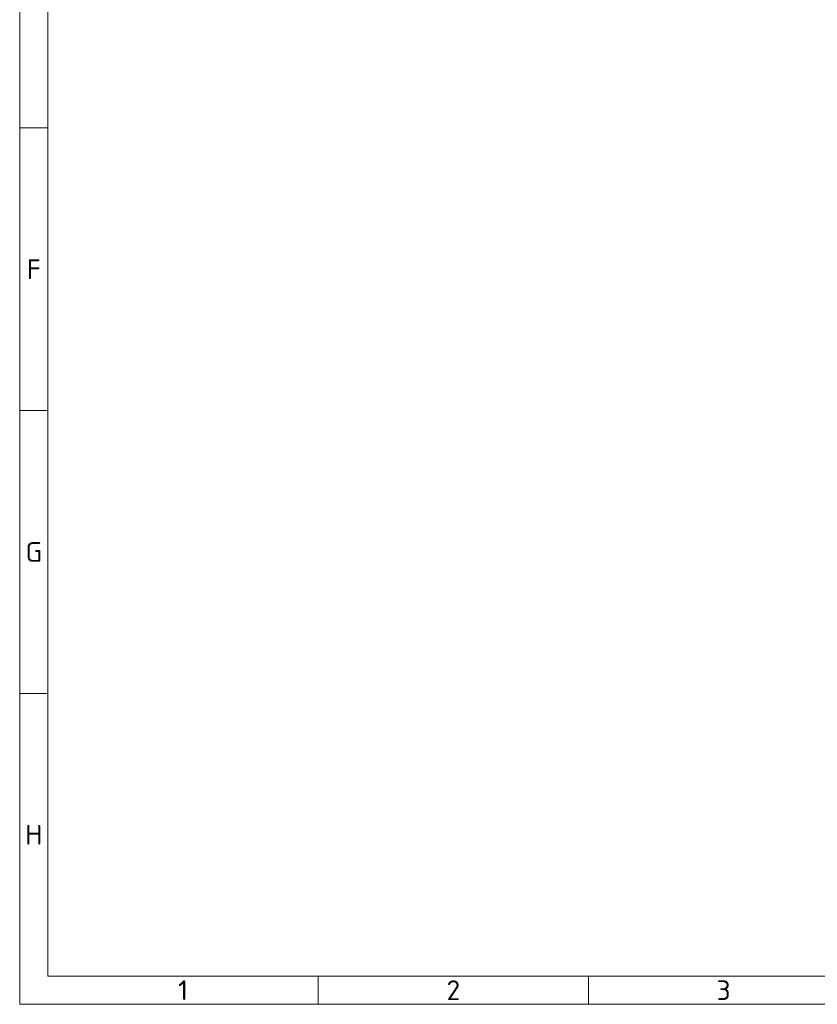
# Model space of a CAD drawing. Header units: millimetres. Extents: x 5 to 589, y 5 to 415.
# Tile 1 of 256: x 5 to 146, y 5 to 179. Entities that reach past the tile are written whole.
import ezdxf

# ---------------------------------------------------------------- set-up
doc = ezdxf.new("R2010")
doc.units = ezdxf.units.MM
doc.layers.add('Rahmen (ISO)', color=7, linetype='Continuous', lineweight=70)
doc.styles.add('Notiztext (ISO)', font='isocpeur.ttf')

# ---------------------------------------------------------------- blocks, each defined once
blk = doc.blocks.new('Ränder Basler-A2')
at = {"layer": 'Rahmen (ISO)', "color": 7, "lineweight": 18}
for p, q in [((5, 415), (5, 5)), ((5, 5), (589, 5))]:
    blk.add_line(p, q, dxfattribs=at)
at = {"layer": 'Rahmen (ISO)', "lineweight": 18}
for p, q in [((10, 210), (10, 160)), ((10, 160), (5, 160)), ((10, 160), (10, 110)), ((10, 110), (5, 110)), ((10, 110), (10, 60)), ((10, 60), (5, 60)), ((10, 60), (10, 10)), ((584, 10), (10, 10)), ((57.83, 10), (57.83, 5)), ((105.67, 10), (105.67, 5))]:
    blk.add_line(p, q, dxfattribs=at)
at = {"layer": 'Rahmen (ISO)', "char_height": 3.5, "attachment_point": 5, "style": 'Notiztext (ISO)'}
for s, insert in [('\\fISOCPEUR|b0|i0;F', (7.5, 135)), ('\\fISOCPEUR|b0|i0;G', (7.5, 85)), ('\\fISOCPEUR|b0|i0;H', (7.5, 35)), ('\\fISOCPEUR|b0|i0;1', (33.92, 7.5)), ('\\fISOCPEUR|b0|i0;2', (81.75, 7.5)), ('\\fISOCPEUR|b0|i0;3', (129.58, 7.5))]:
    blk.add_mtext(s, dxfattribs=dict(at, insert=insert))
at = {"layer": 'Rahmen (ISO)', "color": 9, "true_color": 0xc0c0c0, "insert": (20, 20), "char_height": 7, "attachment_point": 4, "rotation": 90, "style": 'Notiztext (ISO)'}
blk.add_mtext('\\fISOCPEUR|b0|i0;{\\H7.0000;                              }', dxfattribs=at)

msp = doc.modelspace()

# ---------------------------------------------------------------- block references
msp.add_blockref('Ränder Basler-A2', (0, 0))

doc.saveas('drawing.dxf')
